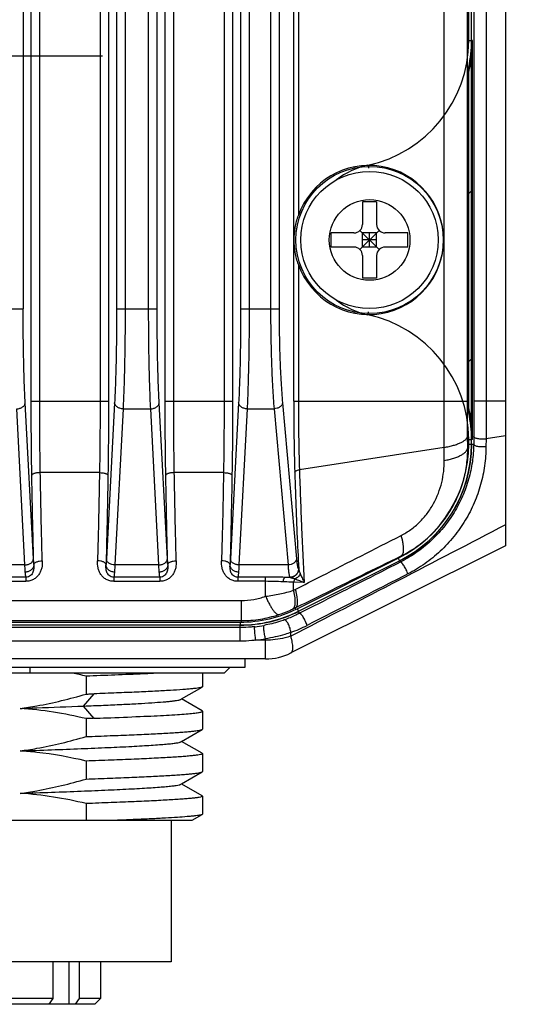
# Model space of a CAD drawing. Header units: millimetres. Extents: x 91 to 530, y 134 to 288.
# Tile 21 of 31: x 491 to 509, y 166 to 201. Entities that reach past the tile are written whole.
import ezdxf

# ---------------------------------------------------------------- set-up
doc = ezdxf.new("R2010")
doc.units = ezdxf.units.MM
doc.header["$LTSCALE"] = 32.67
doc.header["$PDMODE"] = 3
doc.header["$PDSIZE"] = 8
doc.linetypes.add('CENTER', pattern=[0.6, 0.375, -0.075, 0.075, -0.075])
doc.layers.get('0').update_dxf_attribs({"linetype": 'CONTINUOUS'})
doc.layers.get('Defpoints').update_dxf_attribs({"linetype": 'CONTINUOUS'})
for name, color, linetype in [('00_COMPONENTS', 7, 'CONTINUOUS'), ('03_ALL_AXES', 7, 'CONTINUOUS'), ('51__DRAFT_DIMS', 7, 'CONTINUOUS')]:
    doc.layers.add(name, color=color, linetype=linetype)
doc.styles.get("Standard").update_dxf_attribs({"font": 'Roboto-Regular.ttf'})
doc.dimstyles.new('DIMSTYLE_4', dxfattribs={"dimtxt": 3, "dimasz": 3, "dimexe": 2.5, "dimexo": 0.5, "dimtad": 1, "dimdsep": 46, "dimtxsty": 'STANDARD', "dimblk": '_FILLED', "dimblk1": '_FILLED', "dimblk2": '_FILLED', "dimcen": 0.09, "dimclrt": 3, "dimazin": 2, "dimtp": 0.1, "dimtm": 0.1, "dimtfac": 1, "dimtofl": 0, "dimtmove": 0, "dimatfit": 1, "dimldrblk": '_FILLED', "dimfxl": 1, "dimtolj": 1, "dimarcsym": 0})

# ---------------------------------------------------------------- blocks, each defined once
blk = doc.blocks.new('_FILLED')
at = {"color": 0, "linetype": 'ByBlock'}
blk.add_solid([(0, 0), (-1, 0.167), (-1, -0.167)], dxfattribs=at)
blk = doc.blocks.new('*D14')
at = {"layer": '51__DRAFT_DIMS', "color": 0, "lineweight": -2}
for p in [(486.439, 200.236), (529.525, 216.665)]:
    blk.add_line(p, (512.894, 216.665), dxfattribs=at)
at = {"layer": 'Defpoints', "color": 0}
for p in [(487.289, 200.763), (483.891, 198.653)]:
    blk.add_point(p, dxfattribs=at)
at = {"layer": '51__DRAFT_DIMS', "color": 0, "linetype": 'ByBlock', "lineweight": -2, "xscale": 3, "yscale": 3, "zscale": 3, "rotation": 211.8413369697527}
blk.add_blockref('_FILLED', (483.891, 198.653), dxfattribs=at)
at = {"layer": '51__DRAFT_DIMS', "color": 3, "insert": (514.282, 221.29), "char_height": 3, "attachment_point": 1, "line_spacing_factor": 0.9}
blk.add_mtext('\\A1;{4-M4{\\fgdt;x}6}', dxfattribs=at)

msp = doc.modelspace()

# ---------------------------------------------------------------- linework, layer by layer
at = {"layer": '00_COMPONENTS', "color": 7}
for p, q in [((508.065, 263.008), (508.065, 182.408)), ((506.865, 200.25), (506.865, 241.966)), ((506.865, 186.166), (506.865, 200.25)), ((506.904, 186.166), (506.904, 200.25)), ((506.765, 187.108), (506.765, 199.309)), ((503.515, 194.558), (503.015, 194.558)), ((503.015, 194.558), (503.015, 193.758)), ((503.515, 194.558), (503.515, 193.758)), ((502.715, 193.458), (501.915, 193.458)), ((501.915, 192.958), (501.915, 193.458)), ((502.927, 193.546), (503.603, 192.87)), ((502.927, 192.87), (503.603, 193.546)), ((503.515, 193.458), (503.015, 193.458)), ((503.015, 192.958), (503.015, 193.458)), ((503.265, 192.958), (503.265, 193.458)), ((503.515, 192.958), (503.515, 193.458)), ((504.615, 193.458), (503.815, 193.458)), ((504.615, 192.958), (504.615, 193.458)), ((503.515, 193.208), (503.015, 193.208)), ((502.715, 192.958), (501.915, 192.958)), ((503.515, 192.958), (503.015, 192.958)), ((504.615, 192.958), (503.815, 192.958)), ((503.015, 192.658), (503.015, 191.858)), ((503.515, 192.658), (503.515, 191.858)), ((503.515, 191.858), (503.015, 191.858)), ((506.865, 185.993), (506.865, 186.166)), ((508.065, 182.408), (500.487, 178.619)), ((500.753, 180.094), (504.322, 181.879)), ((448.834, 179.608), (498.696, 179.608)), ((499.593, 178.408), (447.937, 178.408)), ((498.857, 178.108), (448.673, 178.108)), ((491.265, 178.108), (491.265, 177.908)), ((498.131, 177.908), (498.334, 178.108)), ((498.865, 178.408), (498.857, 178.108)), ((498.131, 177.908), (482.293, 177.908)), ((493.257, 177.801), (493.257, 177.167)), ((497.365, 177.908), (497.365, 177.429)), ((496.626, 176.995), (497.353, 177.416)), ((496.601, 176.981), (496.626, 176.995)), ((497.353, 176.575), (496.626, 176.995)), ((497.365, 176.562), (497.365, 175.928)), ((493.257, 176.3), (493.257, 175.667)), ((496.627, 175.495), (497.353, 175.915)), ((496.602, 175.48), (496.627, 175.495)), ((497.353, 175.075), (496.627, 175.495)), ((497.365, 175.062), (497.365, 174.428)), ((493.257, 174.801), (493.257, 174.167)), ((496.626, 173.994), (497.354, 174.415)), ((496.602, 173.98), (496.626, 173.994)), ((496.636, 173.989), (496.626, 173.994)), ((497.353, 173.574), (496.636, 173.989)), ((497.365, 173.561), (497.365, 172.928)), ((493.257, 173.3), (493.257, 172.708)), ((496.996, 172.708), (497.353, 172.915)), ((482.165, 172.708), (496.996, 172.708)), ((496.265, 172.708), (496.265, 167.708)), ((496.265, 167.708), (483.265, 167.708)), ((492.096, 166.408), (492.096, 167.708)), ((493.015, 167.708), (493.015, 166.408)), ((493.765, 167.708), (493.765, 166.408)), ((492.096, 166.408), (485.765, 166.408)), ((491.953, 166.208), (492.096, 166.408)), ((493.015, 166.408), (492.872, 166.208)), ((493.765, 166.408), (493.015, 166.408)), ((493.565, 166.208), (493.765, 166.408)), ((493.565, 166.208), (485.965, 166.208))]:
    msp.add_line(p, q, dxfattribs=at)
at = {"layer": '00_COMPONENTS', "color": 4}
for p, q in [((491.319, 187.518), (491.319, 257.899)), ((491.619, 187.518), (491.619, 257.899)), ((493.751, 257.899), (493.751, 187.518)), ((494.05, 257.899), (494.05, 187.518)), ((496.049, 187.518), (496.049, 257.899)), ((496.349, 187.518), (496.349, 257.899)), ((498.13, 257.899), (498.13, 187.518)), ((498.43, 257.899), (498.43, 187.518)), ((500.587, 187.518), (500.587, 257.899)), ((505.894, 187.518), (505.894, 257.899)), ((506.723, 187.518), (506.723, 257.899)), ((506.948, 257.899), (506.948, 187.518)), ((507.382, 257.899), (507.382, 187.518)), ((491.035, 254.637), (491.035, 190.779)), ((494.335, 254.637), (494.335, 190.779)), ((494.634, 254.637), (494.634, 190.779)), ((495.465, 190.779), (495.465, 254.637)), ((495.765, 190.779), (495.765, 254.637)), ((498.714, 254.637), (498.714, 190.779)), ((499.014, 254.637), (499.014, 190.779)), ((499.771, 254.637), (499.771, 190.779)), ((500.069, 254.637), (500.069, 190.779)), ((500.752, 248.143), (500.752, 194.073)), ((506.765, 200.25), (506.765, 241.966)), ((506.765, 200.25), (506.865, 200.25)), ((506.904, 200.25), (506.872, 200.25)), ((503.202, 195.849), (503.223, 195.751)), ((506.765, 194.85), (506.865, 194.95)), ((500.752, 192.343), (500.752, 187.518)), ((489.605, 190.779), (491.035, 190.779)), ((494.335, 190.779), (495.765, 190.779)), ((498.714, 190.779), (500.069, 190.779)), ((503.202, 190.568), (503.223, 190.665)), ((506.765, 188.911), (506.865, 189.011)), ((491.319, 187.518), (494.05, 187.518)), ((496.049, 187.518), (498.43, 187.518)), ((500.587, 187.518), (506.723, 187.518)), ((508.065, 187.518), (506.948, 187.518)), ((491.096, 181.728), (490.807, 187.244)), ((491.396, 181.94), (491.107, 187.456)), ((494.263, 187.456), (493.974, 181.94)), ((494.562, 187.244), (494.273, 181.728)), ((494.562, 187.244), (495.537, 187.244)), ((495.826, 181.728), (495.537, 187.244)), ((496.126, 181.94), (495.837, 187.456)), ((498.642, 187.456), (498.353, 181.94)), ((498.942, 187.244), (498.653, 181.728)), ((498.942, 187.244), (499.893, 187.244)), ((499.893, 187.244), (500.386, 181.728)), ((500.192, 187.456), (500.685, 181.94)), ((506.732, 185.869), (506.728, 186.295)), ((506.765, 186.166), (506.865, 186.166)), ((506.765, 185.993), (506.765, 186.166)), ((506.904, 186.166), (506.872, 186.166)), ((506.943, 186.261), (506.941, 185.993)), ((507.377, 186.178), (507.375, 185.906)), ((508.065, 186.284), (507.377, 186.178)), ((505.899, 185.881), (500.789, 185.093)), ((505.903, 185.421), (505.899, 185.881)), ((506.765, 185.869), (506.732, 185.869)), ((506.765, 185.993), (506.865, 185.993)), ((506.872, 185.993), (506.941, 185.993)), ((493.729, 184.989), (491.641, 184.989)), ((498.108, 184.989), (496.371, 184.989)), ((500.708, 180.183), (504.277, 181.968)), ((504.277, 181.968), (504.322, 181.879)), ((504.388, 182.023), (504.376, 182.047)), ((491.096, 181.728), (489.543, 181.728)), ((495.826, 181.728), (494.273, 181.728)), ((500.386, 181.728), (498.653, 181.728)), ((500.755, 181.591), (500.761, 181.587)), ((500.761, 181.587), (500.762, 181.586)), ((504.348, 181.826), (504.325, 181.872)), ((491.133, 181.3), (489.506, 181.3)), ((491.133, 181.3), (491.133, 181.15)), ((495.863, 181.3), (494.236, 181.3)), ((494.236, 181.3), (494.236, 181.15)), ((495.863, 181.3), (495.863, 181.15)), ((499.593, 181.3), (498.616, 181.3)), ((498.616, 181.3), (498.616, 181.15)), ((499.593, 180.622), (499.593, 181.3)), ((500.456, 181.291), (500.287, 181.291)), ((500.456, 181.291), (500.462, 181.287)), ((489.506, 181.15), (491.133, 181.15)), ((494.236, 181.15), (495.863, 181.15)), ((499.593, 181.15), (498.616, 181.15)), ((500.576, 180.833), (500.576, 181.115)), ((500.959, 181.105), (500.576, 181.115)), ((448.787, 180.474), (498.743, 180.474)), ((498.743, 179.708), (498.743, 180.474)), ((500.666, 180.162), (500.641, 180.212)), ((500.708, 180.183), (500.753, 180.094)), ((500.79, 180.02), (500.756, 180.087)), ((448.787, 179.763), (498.743, 179.763)), ((448.834, 179.708), (498.696, 179.708)), ((498.696, 179.52), (448.834, 179.52)), ((498.696, 179.708), (498.696, 179.608)), ((498.696, 179.034), (498.696, 179.601)), ((500.487, 179.213), (500.487, 179.346)), ((498.696, 179.034), (448.834, 179.034)), ((499.593, 179.071), (499.248, 179.071)), ((499.593, 178.408), (499.593, 179.121)), ((493.167, 176.744), (493.54, 177.177)), ((493.54, 176.31), (493.167, 176.744)), ((492.664, 166.208), (492.664, 167.708))]:
    msp.add_line(p, q, dxfattribs=at)
at = {"layer": '00_COMPONENTS', "color": 7}
for radius in [2.6, 2.425]:
    msp.add_circle((503.265, 193.208), radius, dxfattribs=at)
at = {"layer": '00_COMPONENTS', "color": 4}
msp.add_circle((503.265, 193.208), 1.425, dxfattribs=at)
for centre, radius, start, end in [((502.265, 200.25), 4.5, 282.0247, 360), ((502.265, 200.25), 4.608, 347.6072, 360), ((503.765, 193.208), 2.7, 102.0247, 128.1354), ((503.765, 193.208), 2.7, 231.8647, 257.9753), ((502.265, 186.166), 4.5, 0, 77.9753), ((502.265, 186.166), 4.608, 0, 12.3928), ((502.265, 185.993), 4.5, 296.5651, 360), ((502.265, 185.993), 4.608, 296.5651, 360), ((499.676, 147.244), 34.052, 88.678, 88.9719), ((500.448, 181.171), 0.117, 81.5955, 83.298), ((499.484, 183.143), 2.555, 295.3152, 296.9292), ((498.696, 184.208), 4.5, 270, 296.5651), ((498.784, 183.966), 4.188, 294.8, 296.3136), ((498.696, 184.208), 4.608, 270, 296.5651), ((498.696, 184.304), 4.784, 276.2314, 280.1485), ((498.765, 184.088), 5.045, 289.9542, 297.031), ((498.695, 184.055), 5.015, 276.331, 280.308)]:
    msp.add_arc(centre, radius, start, end, dxfattribs=at)
at = {"layer": '00_COMPONENTS', "color": 7}
for centre, radius, start, end in [((502.265, 200.25), 4.639, 345.9337, 360), ((502.265, 200.25), 4.6, 348.2471, 360), ((502.715, 193.758), 0.3, 270, 360), ((503.815, 193.758), 0.3, 180, 270), ((502.715, 192.658), 0.3, 0, 90), ((503.815, 192.658), 0.3, 90, 180), ((502.265, 186.166), 4.639, 0, 14.0663), ((502.265, 186.166), 4.6, 0, 11.7529), ((502.265, 185.993), 4.6, 296.5651, 360), ((498.696, 184.208), 4.6, 270, 296.5651), ((499.593, 180.408), 2, 270, 296.5651), ((489.434, 161.703), 16.546, 76.6383, 78.3565)]:
    msp.add_arc(centre, radius, start, end, dxfattribs=at)
msp.add_ellipse((503.242, 193.208), major_axis=(2.636, 0), ratio=0.999962, start_param=3.475948, end_param=9.090423, dxfattribs=at)
for points, knots in [([(500.605, 193.208), (500.605, 193.356), (500.63, 193.65), (500.704, 193.935), (500.752, 194.073)], [0, 0, 0, 0, 0.501763, 1, 1, 1, 1]), ([(500.752, 192.343), (500.704, 192.482), (500.63, 192.767), (500.605, 193.061), (500.605, 193.208)], [0, 0, 0, 0, 0.49824, 1, 1, 1, 1]), ([(495.846, 177.908), (495.663, 177.899), (494.8, 177.857), (493.937, 177.825), (493.257, 177.801)], [0, 0, 0, 0, 0.212612, 1, 1, 1, 1]), ([(497.353, 177.416), (497.341, 177.409), (497.303, 177.397), (497.233, 177.383), (497.134, 177.368), (497.007, 177.354), (496.851, 177.34), (496.59, 177.319), (496.198, 177.295), (495.655, 177.265), (495.021, 177.234), (494.306, 177.206), (493.803, 177.187), (493.54, 177.178)], [0, 0, 0, 0, 0.011388, 0.03013, 0.056311, 0.089883, 0.130748, 0.178768, 0.295539, 0.43843, 0.60524, 0.793394, 1, 1, 1, 1]), ([(497.365, 177.429), (497.365, 177.428), (497.363, 177.422), (497.357, 177.418), (497.353, 177.416)], [0, 0, 0, 0, 0.18671, 1, 1, 1, 1]), ([(490.928, 176.66), (491.125, 176.687), (491.911, 176.809), (492.685, 176.999), (493.257, 177.167)], [0, 0, 0, 0, 0.250079, 1, 1, 1, 1]), ([(493.257, 177.167), (493.305, 177.169), (493.399, 177.172), (493.493, 177.176), (493.54, 177.178)], [0, 0, 0, 0, 0.502868, 1, 1, 1, 1]), ([(490.931, 176.661), (491.125, 176.667), (491.871, 176.694), (492.616, 176.722), (493.167, 176.744)], [0, 0, 0, 0, 0.26086, 1, 1, 1, 1]), ([(493.167, 176.745), (493.402, 176.754), (493.853, 176.772), (494.494, 176.8), (495.063, 176.83), (495.552, 176.86), (495.905, 176.885), (496.141, 176.905), (496.282, 176.919), (496.398, 176.934), (496.488, 176.948), (496.553, 176.962), (496.588, 176.973), (496.6, 176.98)], [0, 0, 0, 0, 0.205436, 0.392597, 0.558745, 0.701551, 0.818693, 0.866944, 0.908078, 0.941977, 0.968578, 0.98788, 1, 1, 1, 1]), ([(493.257, 176.3), (492.875, 176.391), (492.103, 176.547), (491.321, 176.636), (490.928, 176.66)], [0, 0, 0, 0, 0.500022, 1, 1, 1, 1]), ([(493.54, 176.311), (493.686, 176.316), (494.228, 176.337), (494.77, 176.358), (495.167, 176.376)], [0, 0, 0, 0, 0.268926, 1, 1, 1, 1]), ([(495.167, 176.376), (495.332, 176.383), (495.643, 176.397), (496.08, 176.42), (496.458, 176.443), (496.772, 176.466), (496.992, 176.486), (497.134, 176.503), (497.215, 176.514), (497.278, 176.525), (497.319, 176.535), (497.343, 176.544), (497.356, 176.55), (497.365, 176.557), (497.365, 176.562)], [0, 0, 0, 0, 0.22375, 0.422224, 0.59355, 0.736118, 0.848624, 0.893285, 0.930094, 0.958999, 0.980014, 0.987612, 0.993344, 1, 1, 1, 1]), ([(497.365, 176.562), (497.365, 176.563), (497.363, 176.569), (497.358, 176.573), (497.353, 176.575)], [0, 0, 0, 0, 0.187759, 1, 1, 1, 1]), ([(493.54, 176.311), (493.493, 176.309), (493.399, 176.305), (493.305, 176.302), (493.257, 176.3)], [0, 0, 0, 0, 0.497131, 1, 1, 1, 1]), ([(490.928, 175.16), (491.125, 175.186), (491.911, 175.309), (492.685, 175.499), (493.257, 175.667)], [0, 0, 0, 0, 0.250079, 1, 1, 1, 1]), ([(493.257, 175.667), (493.539, 175.677), (494.078, 175.697), (494.845, 175.727), (495.527, 175.758), (496.036, 175.784), (496.392, 175.806), (496.618, 175.821), (496.815, 175.836), (496.983, 175.852), (497.12, 175.867), (497.226, 175.882), (497.295, 175.895), (497.334, 175.906), (497.348, 175.912), (497.353, 175.915)], [0, 0, 0, 0, 0.20576, 0.393771, 0.560843, 0.704198, 0.766214, 0.821432, 0.869633, 0.910612, 0.944218, 0.970328, 0.988886, 0.995356, 1, 1, 1, 1]), ([(497.353, 175.915), (497.355, 175.916), (497.36, 175.919), (497.365, 175.924), (497.365, 175.928)], [0, 0, 0, 0, 0.336715, 1, 1, 1, 1]), ([(490.931, 175.16), (491.3, 175.173), (492.018, 175.199), (493.053, 175.239), (493.996, 175.278), (494.712, 175.311), (495.22, 175.339), (495.545, 175.359), (495.83, 175.379), (496.072, 175.399), (496.269, 175.418), (496.422, 175.437), (496.52, 175.454), (496.575, 175.468), (496.594, 175.476), (496.602, 175.48)], [0, 0, 0, 0, 0.195098, 0.379081, 0.546652, 0.693228, 0.75739, 0.814869, 0.865209, 0.908001, 0.943002, 0.970059, 0.989043, 0.995507, 1, 1, 1, 1]), ([(493.257, 174.801), (492.684, 174.937), (491.907, 175.078), (491.124, 175.148), (490.928, 175.16)], [0, 0, 0, 0, 0.749902, 1, 1, 1, 1]), ([(497.365, 175.062), (497.365, 175.059), (497.359, 175.051), (497.335, 175.039), (497.283, 175.026), (497.194, 175.01), (497.071, 174.995), (496.914, 174.979), (496.724, 174.963), (496.501, 174.946), (496.247, 174.93), (495.963, 174.914), (495.527, 174.891), (494.917, 174.864), (494.117, 174.832), (493.553, 174.811), (493.257, 174.801)], [0, 0, 0, 0, 0.002251, 0.006032, 0.019506, 0.041264, 0.071343, 0.109642, 0.156011, 0.21024, 0.272085, 0.341263, 0.417455, 0.589427, 0.784826, 1, 1, 1, 1]), ([(497.353, 175.075), (497.355, 175.074), (497.36, 175.071), (497.365, 175.066), (497.365, 175.062)], [0, 0, 0, 0, 0.337355, 1, 1, 1, 1]), ([(493.257, 174.167), (493.539, 174.177), (494.078, 174.197), (494.845, 174.227), (495.527, 174.258), (496.037, 174.284), (496.393, 174.306), (496.619, 174.321), (496.816, 174.336), (496.983, 174.352), (497.12, 174.367), (497.226, 174.382), (497.295, 174.395), (497.334, 174.406), (497.348, 174.412), (497.354, 174.415)], [0, 0, 0, 0, 0.205819, 0.393876, 0.560978, 0.704347, 0.766363, 0.821577, 0.869767, 0.910732, 0.944316, 0.970399, 0.988924, 0.995375, 1, 1, 1, 1]), ([(497.354, 174.415), (497.355, 174.416), (497.36, 174.419), (497.365, 174.424), (497.365, 174.428)], [0, 0, 0, 0, 0.336215, 1, 1, 1, 1]), ([(490.93, 173.661), (491.127, 173.687), (491.912, 173.81), (492.686, 173.999), (493.257, 174.167)], [0, 0, 0, 0, 0.25008, 1, 1, 1, 1]), ([(490.931, 173.661), (491.3, 173.674), (492.018, 173.699), (493.054, 173.738), (493.997, 173.778), (494.713, 173.812), (495.221, 173.839), (495.545, 173.859), (495.83, 173.879), (496.072, 173.898), (496.27, 173.918), (496.423, 173.937), (496.521, 173.954), (496.575, 173.969), (496.594, 173.976), (496.602, 173.98)], [0, 0, 0, 0, 0.195155, 0.379086, 0.546793, 0.693464, 0.757562, 0.814933, 0.865206, 0.908063, 0.943199, 0.970306, 0.989203, 0.995591, 1, 1, 1, 1]), ([(493.257, 173.3), (492.875, 173.391), (492.104, 173.547), (491.322, 173.636), (490.93, 173.661)], [0, 0, 0, 0, 0.500024, 1, 1, 1, 1]), ([(497.365, 173.561), (497.365, 173.558), (497.359, 173.55), (497.335, 173.539), (497.283, 173.525), (497.194, 173.509), (497.071, 173.494), (496.914, 173.478), (496.724, 173.462), (496.501, 173.446), (496.247, 173.429), (495.963, 173.413), (495.527, 173.391), (494.917, 173.363), (494.117, 173.331), (493.553, 173.31), (493.257, 173.3)], [0, 0, 0, 0, 0.002251, 0.006032, 0.019505, 0.041263, 0.071342, 0.109642, 0.156011, 0.210241, 0.272086, 0.341263, 0.417455, 0.589427, 0.784827, 1, 1, 1, 1]), ([(497.353, 173.574), (497.355, 173.573), (497.36, 173.57), (497.365, 173.565), (497.365, 173.561)], [0, 0, 0, 0, 0.336725, 1, 1, 1, 1]), ([(497.353, 172.915), (497.343, 172.909), (497.313, 172.899), (497.257, 172.887), (497.18, 172.875), (497.08, 172.862), (496.96, 172.849), (496.757, 172.831), (496.454, 172.809), (496.032, 172.784), (495.536, 172.758), (494.973, 172.733), (494.576, 172.717), (494.367, 172.708)], [0, 0, 0, 0, 0.011979, 0.031028, 0.057266, 0.09068, 0.131198, 0.178717, 0.294213, 0.435869, 0.602051, 0.790825, 1, 1, 1, 1]), ([(497.365, 172.928), (497.365, 172.927), (497.363, 172.921), (497.358, 172.917), (497.353, 172.915)], [0, 0, 0, 0, 0.188223, 1, 1, 1, 1])]:
    msp.add_open_spline(points, degree=3, knots=knots, dxfattribs=at)
at = {"layer": '00_COMPONENTS', "color": 4}
for points, knots in [([(491.107, 187.456), (491.094, 187.693), (491.073, 188.201), (491.051, 189.003), (491.038, 189.874), (491.035, 190.474), (491.035, 190.779)], [0, 0, 0, 0, 0.214362, 0.458852, 0.724124, 1, 1, 1, 1]), ([(494.335, 190.779), (494.335, 190.474), (494.332, 189.874), (494.318, 189.003), (494.296, 188.201), (494.275, 187.693), (494.263, 187.456)], [0, 0, 0, 0, 0.275875, 0.541146, 0.785637, 1, 1, 1, 1]), ([(494.634, 190.779), (494.634, 190.454), (494.631, 189.816), (494.618, 188.89), (494.596, 188.037), (494.575, 187.496), (494.562, 187.244)], [0, 0, 0, 0, 0.275878, 0.541152, 0.785644, 1, 1, 1, 1]), ([(495.537, 187.244), (495.525, 187.496), (495.504, 188.037), (495.482, 188.89), (495.468, 189.816), (495.465, 190.454), (495.465, 190.779)], [0, 0, 0, 0, 0.214355, 0.458847, 0.724121, 1, 1, 1, 1]), ([(495.837, 187.456), (495.824, 187.693), (495.803, 188.201), (495.781, 189.003), (495.768, 189.874), (495.765, 190.474), (495.765, 190.779)], [0, 0, 0, 0, 0.214362, 0.458852, 0.724124, 1, 1, 1, 1]), ([(498.714, 190.779), (498.714, 190.474), (498.711, 189.874), (498.698, 189.003), (498.676, 188.201), (498.655, 187.693), (498.642, 187.456)], [0, 0, 0, 0, 0.275875, 0.541146, 0.785637, 1, 1, 1, 1]), ([(499.014, 190.779), (499.014, 190.454), (499.011, 189.816), (498.997, 188.89), (498.975, 188.037), (498.954, 187.496), (498.942, 187.244)], [0, 0, 0, 0, 0.275878, 0.541152, 0.785644, 1, 1, 1, 1]), ([(499.771, 190.779), (499.771, 190.454), (499.776, 189.816), (499.799, 188.89), (499.836, 188.036), (499.872, 187.496), (499.893, 187.244)], [0, 0, 0, 0, 0.275836, 0.54107, 0.785549, 1, 1, 1, 1]), ([(500.069, 190.779), (500.069, 190.474), (500.075, 189.874), (500.098, 189.003), (500.135, 188.201), (500.171, 187.693), (500.192, 187.456)], [0, 0, 0, 0, 0.275828, 0.541053, 0.785529, 1, 1, 1, 1]), ([(491.341, 184.897), (491.337, 185.11), (491.325, 185.984), (491.319, 186.858), (491.319, 187.518)], [0, 0, 0, 0, 0.244581, 1, 1, 1, 1]), ([(491.641, 184.989), (491.637, 185.195), (491.624, 186.038), (491.619, 186.881), (491.619, 187.518)], [0, 0, 0, 0, 0.244581, 1, 1, 1, 1]), ([(493.751, 187.518), (493.751, 187.304), (493.749, 186.461), (493.74, 185.618), (493.729, 184.989)], [0, 0, 0, 0, 0.253882, 1, 1, 1, 1]), ([(494.05, 187.518), (494.05, 187.296), (494.048, 186.422), (494.04, 185.548), (494.028, 184.897)], [0, 0, 0, 0, 0.253882, 1, 1, 1, 1]), ([(496.071, 184.897), (496.067, 185.11), (496.055, 185.984), (496.049, 186.858), (496.049, 187.518)], [0, 0, 0, 0, 0.244581, 1, 1, 1, 1]), ([(496.371, 184.989), (496.367, 185.195), (496.354, 186.038), (496.349, 186.881), (496.349, 187.518)], [0, 0, 0, 0, 0.244581, 1, 1, 1, 1]), ([(498.13, 187.518), (498.13, 187.304), (498.128, 186.461), (498.119, 185.618), (498.108, 184.989)], [0, 0, 0, 0, 0.253882, 1, 1, 1, 1]), ([(498.43, 187.518), (498.43, 187.296), (498.428, 186.422), (498.419, 185.548), (498.408, 184.897)], [0, 0, 0, 0, 0.253882, 1, 1, 1, 1]), ([(500.587, 187.518), (500.587, 187.094), (500.594, 186.258), (500.612, 185.423), (500.625, 185.011)], [0, 0, 0, 0, 0.506787, 1, 1, 1, 1]), ([(500.752, 187.518), (500.752, 187.108), (500.758, 186.3), (500.777, 185.492), (500.789, 185.093)], [0, 0, 0, 0, 0.506808, 1, 1, 1, 1]), ([(505.899, 185.881), (505.898, 186.015), (505.895, 186.56), (505.894, 187.106), (505.894, 187.518)], [0, 0, 0, 0, 0.244473, 1, 1, 1, 1]), ([(506.728, 186.295), (506.727, 186.395), (506.724, 186.802), (506.723, 187.21), (506.723, 187.518)], [0, 0, 0, 0, 0.244436, 1, 1, 1, 1]), ([(506.948, 187.518), (506.948, 187.411), (506.948, 186.992), (506.945, 186.573), (506.943, 186.261)], [0, 0, 0, 0, 0.253783, 1, 1, 1, 1]), ([(507.382, 187.518), (507.382, 187.404), (507.382, 186.958), (507.38, 186.511), (507.377, 186.178)], [0, 0, 0, 0, 0.253789, 1, 1, 1, 1]), ([(490.807, 187.244), (490.845, 187.245), (490.919, 187.257), (491.001, 187.295), (491.053, 187.339), (491.082, 187.375), (491.101, 187.414), (491.106, 187.442), (491.107, 187.456)], [0, 0, 0, 0, 0.284611, 0.551437, 0.674273, 0.789113, 0.896925, 1, 1, 1, 1]), ([(494.562, 187.244), (494.524, 187.245), (494.451, 187.257), (494.368, 187.295), (494.317, 187.339), (494.288, 187.375), (494.269, 187.414), (494.263, 187.442), (494.263, 187.456)], [0, 0, 0, 0, 0.284611, 0.551437, 0.674273, 0.789113, 0.896925, 1, 1, 1, 1]), ([(495.537, 187.244), (495.575, 187.245), (495.649, 187.257), (495.731, 187.295), (495.783, 187.339), (495.812, 187.375), (495.831, 187.414), (495.836, 187.442), (495.837, 187.456)], [0, 0, 0, 0, 0.284611, 0.551437, 0.674273, 0.789113, 0.896925, 1, 1, 1, 1]), ([(498.942, 187.244), (498.904, 187.245), (498.83, 187.257), (498.748, 187.295), (498.696, 187.339), (498.667, 187.375), (498.648, 187.414), (498.643, 187.442), (498.642, 187.456)], [0, 0, 0, 0, 0.284611, 0.551437, 0.674273, 0.789113, 0.896925, 1, 1, 1, 1]), ([(500.192, 187.456), (500.191, 187.442), (500.185, 187.415), (500.165, 187.376), (500.136, 187.34), (500.085, 187.297), (500.003, 187.258), (499.931, 187.246), (499.893, 187.244)], [0, 0, 0, 0, 0.10302, 0.211355, 0.326906, 0.450319, 0.717198, 1, 1, 1, 1]), ([(505.899, 185.881), (505.958, 185.891), (506.07, 185.912), (506.229, 185.952), (506.369, 185.998), (506.49, 186.049), (506.588, 186.104), (506.652, 186.156), (506.69, 186.199), (506.71, 186.231), (506.723, 186.262), (506.727, 186.284), (506.728, 186.295)], [0, 0, 0, 0, 0.183312, 0.352631, 0.505572, 0.640304, 0.755779, 0.852152, 0.893825, 0.931778, 0.966814, 1, 1, 1, 1]), ([(507.377, 186.178), (507.353, 186.175), (507.305, 186.17), (507.231, 186.169), (507.159, 186.173), (507.091, 186.182), (507.033, 186.196), (506.992, 186.212), (506.967, 186.226), (506.954, 186.237), (506.946, 186.248), (506.943, 186.257), (506.943, 186.261)], [0, 0, 0, 0, 0.154191, 0.316245, 0.476963, 0.627255, 0.758917, 0.865548, 0.908409, 0.944345, 0.974216, 1, 1, 1, 1]), ([(506.941, 185.993), (506.939, 185.785), (506.907, 185.367), (506.776, 184.749), (506.56, 184.146), (506.26, 183.571), (505.881, 183.037), (505.428, 182.558), (504.916, 182.147), (504.541, 181.923), (504.348, 181.826)], [0, 0, 0, 0, 0.120924, 0.243093, 0.366782, 0.492156, 0.619081, 0.746917, 0.874429, 1, 1, 1, 1]), ([(504.376, 182.047), (504.552, 182.134), (504.894, 182.334), (505.361, 182.703), (505.773, 183.136), (506.12, 183.622), (506.394, 184.15), (506.591, 184.708), (506.708, 185.285), (506.733, 185.675), (506.732, 185.869)], [0, 0, 0, 0, 0.124727, 0.250369, 0.376415, 0.502388, 0.627916, 0.752755, 0.876791, 1, 1, 1, 1]), ([(507.375, 185.906), (507.373, 185.682), (507.339, 185.231), (507.201, 184.565), (506.973, 183.916), (506.656, 183.296), (506.253, 182.72), (505.772, 182.203), (505.225, 181.759), (504.823, 181.517), (504.617, 181.411)], [0, 0, 0, 0, 0.121382, 0.243837, 0.367617, 0.492883, 0.619547, 0.747073, 0.87438, 1, 1, 1, 1]), ([(505.903, 185.421), (505.962, 185.432), (506.074, 185.455), (506.233, 185.498), (506.374, 185.547), (506.494, 185.603), (506.592, 185.663), (506.666, 185.727), (506.715, 185.796), (506.73, 185.846), (506.732, 185.869)], [0, 0, 0, 0, 0.180387, 0.347358, 0.498666, 0.632625, 0.748348, 0.846158, 0.928302, 1, 1, 1, 1]), ([(507.375, 185.906), (507.351, 185.902), (507.303, 185.897), (507.229, 185.896), (507.156, 185.9), (507.088, 185.91), (507.03, 185.925), (506.989, 185.941), (506.965, 185.957), (506.952, 185.968), (506.943, 185.98), (506.941, 185.989), (506.941, 185.993)], [0, 0, 0, 0, 0.15348, 0.314705, 0.474626, 0.6243, 0.75568, 0.862549, 0.905805, 0.942364, 0.973116, 1, 1, 1, 1]), ([(504.376, 182.768), (504.495, 182.829), (504.727, 182.971), (505.039, 183.235), (505.309, 183.545), (505.603, 184.001), (505.845, 184.629), (505.905, 185.16), (505.903, 185.421)], [0, 0, 0, 0, 0.125005, 0.252082, 0.379825, 0.507047, 0.756767, 1, 1, 1, 1]), ([(500.625, 185.011), (500.627, 185.02), (500.638, 185.034), (500.656, 185.048), (500.684, 185.064), (500.729, 185.08), (500.768, 185.089), (500.789, 185.093)], [0, 0, 0, 0, 0.153943, 0.254203, 0.371793, 0.657143, 1, 1, 1, 1]), ([(500.789, 185.093), (500.81, 184.411), (500.858, 183.081), (500.923, 181.752), (500.959, 181.105)], [0, 0, 0, 0, 0.513255, 1, 1, 1, 1]), ([(491.641, 184.989), (491.603, 184.988), (491.549, 184.985), (491.48, 184.973), (491.436, 184.962), (491.398, 184.948), (491.365, 184.931), (491.343, 184.911), (491.341, 184.897)], [0, 0, 0, 0, 0.343153, 0.501123, 0.643299, 0.765705, 0.865748, 1, 1, 1, 1]), ([(491.41, 181.739), (491.403, 181.995), (491.376, 183.047), (491.355, 184.1), (491.341, 184.897)], [0, 0, 0, 0, 0.243468, 1, 1, 1, 1]), ([(491.709, 181.876), (491.703, 182.129), (491.676, 183.166), (491.654, 184.204), (491.641, 184.989)], [0, 0, 0, 0, 0.243468, 1, 1, 1, 1]), ([(493.729, 184.989), (493.724, 184.723), (493.705, 183.685), (493.681, 182.648), (493.66, 181.876)], [0, 0, 0, 0, 0.256123, 1, 1, 1, 1]), ([(493.729, 184.989), (493.766, 184.988), (493.82, 184.985), (493.889, 184.973), (493.934, 184.962), (493.971, 184.948), (494.005, 184.931), (494.026, 184.911), (494.028, 184.897)], [0, 0, 0, 0, 0.343153, 0.501123, 0.643299, 0.765705, 0.865748, 1, 1, 1, 1]), ([(494.028, 184.897), (494.024, 184.627), (494.005, 183.574), (493.981, 182.521), (493.96, 181.739)], [0, 0, 0, 0, 0.256123, 1, 1, 1, 1]), ([(496.371, 184.989), (496.333, 184.988), (496.279, 184.985), (496.21, 184.973), (496.166, 184.962), (496.128, 184.948), (496.095, 184.931), (496.073, 184.911), (496.071, 184.897)], [0, 0, 0, 0, 0.343153, 0.501123, 0.643299, 0.765705, 0.865748, 1, 1, 1, 1]), ([(496.14, 181.739), (496.133, 181.995), (496.106, 183.047), (496.085, 184.1), (496.071, 184.897)], [0, 0, 0, 0, 0.243468, 1, 1, 1, 1]), ([(496.439, 181.876), (496.433, 182.129), (496.406, 183.166), (496.384, 184.204), (496.371, 184.989)], [0, 0, 0, 0, 0.243468, 1, 1, 1, 1]), ([(498.108, 184.989), (498.104, 184.723), (498.085, 183.685), (498.061, 182.648), (498.039, 181.876)], [0, 0, 0, 0, 0.256123, 1, 1, 1, 1]), ([(498.108, 184.989), (498.146, 184.988), (498.2, 184.985), (498.269, 184.973), (498.313, 184.962), (498.351, 184.948), (498.384, 184.931), (498.406, 184.911), (498.408, 184.897)], [0, 0, 0, 0, 0.343153, 0.501123, 0.643299, 0.765705, 0.865748, 1, 1, 1, 1]), ([(498.408, 184.897), (498.403, 184.627), (498.384, 183.574), (498.36, 182.521), (498.339, 181.739)], [0, 0, 0, 0, 0.256123, 1, 1, 1, 1]), ([(500.625, 185.011), (500.633, 184.716), (500.671, 183.575), (500.719, 182.433), (500.762, 181.586)], [0, 0, 0, 0, 0.257678, 1, 1, 1, 1]), ([(508.065, 183.151), (506.806, 182.491), (504.282, 181.175), (501.754, 179.867), (500.487, 179.213)], [0, 0, 0, 0, 0.49915, 1, 1, 1, 1]), ([(500.641, 180.865), (500.953, 181.024), (502.199, 181.657), (503.443, 182.291), (504.376, 182.768)], [0, 0, 0, 0, 0.250355, 1, 1, 1, 1]), ([(504.376, 182.768), (504.389, 182.722), (504.412, 182.635), (504.437, 182.509), (504.453, 182.394), (504.459, 182.293), (504.455, 182.207), (504.44, 182.137), (504.416, 182.082), (504.39, 182.056), (504.376, 182.047)], [0, 0, 0, 0, 0.188447, 0.360476, 0.514313, 0.648655, 0.762893, 0.857483, 0.934706, 1, 1, 1, 1]), ([(491.096, 181.728), (491.134, 181.729), (491.208, 181.741), (491.29, 181.78), (491.342, 181.823), (491.371, 181.859), (491.39, 181.899), (491.395, 181.927), (491.396, 181.94)], [0, 0, 0, 0, 0.284611, 0.551437, 0.674273, 0.789113, 0.896925, 1, 1, 1, 1]), ([(491.41, 181.739), (491.409, 181.753), (491.403, 181.82), (491.399, 181.888), (491.396, 181.94)], [0, 0, 0, 0, 0.214592, 1, 1, 1, 1]), ([(493.974, 181.94), (493.973, 181.921), (493.969, 181.854), (493.964, 181.787), (493.96, 181.739)], [0, 0, 0, 0, 0.284216, 1, 1, 1, 1]), ([(494.273, 181.728), (494.235, 181.729), (494.162, 181.741), (494.079, 181.78), (494.027, 181.823), (493.999, 181.859), (493.98, 181.899), (493.974, 181.927), (493.974, 181.94)], [0, 0, 0, 0, 0.284611, 0.551437, 0.674273, 0.789113, 0.896925, 1, 1, 1, 1]), ([(495.826, 181.728), (495.864, 181.729), (495.938, 181.741), (496.02, 181.78), (496.072, 181.823), (496.101, 181.859), (496.12, 181.899), (496.125, 181.927), (496.126, 181.94)], [0, 0, 0, 0, 0.284611, 0.551437, 0.674273, 0.789113, 0.896925, 1, 1, 1, 1]), ([(496.14, 181.739), (496.139, 181.753), (496.133, 181.82), (496.129, 181.888), (496.126, 181.94)], [0, 0, 0, 0, 0.214592, 1, 1, 1, 1]), ([(498.353, 181.94), (498.352, 181.921), (498.348, 181.854), (498.344, 181.787), (498.339, 181.739)], [0, 0, 0, 0, 0.284216, 1, 1, 1, 1]), ([(498.653, 181.728), (498.615, 181.729), (498.541, 181.741), (498.459, 181.78), (498.407, 181.823), (498.378, 181.859), (498.359, 181.899), (498.354, 181.927), (498.353, 181.94)], [0, 0, 0, 0, 0.284611, 0.551437, 0.674273, 0.789113, 0.896925, 1, 1, 1, 1]), ([(500.685, 181.94), (500.683, 181.927), (500.677, 181.899), (500.657, 181.861), (500.628, 181.825), (500.577, 181.782), (500.495, 181.743), (500.423, 181.73), (500.386, 181.728)], [0, 0, 0, 0, 0.10302, 0.211355, 0.326906, 0.450319, 0.717198, 1, 1, 1, 1]), ([(500.641, 180.212), (500.953, 180.365), (502.197, 180.977), (503.442, 181.589), (504.376, 182.047)], [0, 0, 0, 0, 0.250394, 1, 1, 1, 1]), ([(500.685, 181.94), (500.689, 181.894), (500.696, 181.827), (500.707, 181.745), (500.716, 181.696), (500.725, 181.656), (500.734, 181.625), (500.743, 181.604), (500.75, 181.593), (500.755, 181.591)], [0, 0, 0, 0, 0.39222, 0.554958, 0.69376, 0.807712, 0.896295, 0.959688, 1, 1, 1, 1]), ([(491.11, 181.476), (491.109, 181.494), (491.103, 181.578), (491.099, 181.662), (491.096, 181.728)], [0, 0, 0, 0, 0.2145, 1, 1, 1, 1]), ([(491.41, 181.739), (491.409, 181.722), (491.405, 181.687), (491.38, 181.621), (491.323, 181.549), (491.225, 181.491), (491.149, 181.477), (491.11, 181.476)], [0, 0, 0, 0, 0.116646, 0.235198, 0.479817, 0.736524, 1, 1, 1, 1]), ([(491.709, 181.876), (491.712, 181.793), (491.705, 181.666), (491.656, 181.505), (491.596, 181.392), (491.511, 181.291), (491.402, 181.212), (491.273, 181.161), (491.18, 181.15), (491.133, 181.15)], [0, 0, 0, 0, 0.239231, 0.359409, 0.481062, 0.605456, 0.733613, 0.865587, 1, 1, 1, 1]), ([(491.41, 181.739), (491.412, 181.694), (491.413, 181.627), (491.401, 181.538), (491.382, 181.472), (491.349, 181.409), (491.296, 181.351), (491.222, 181.309), (491.164, 181.299), (491.133, 181.3)], [0, 0, 0, 0, 0.227977, 0.340952, 0.455486, 0.574661, 0.703122, 0.845581, 1, 1, 1, 1]), ([(491.41, 181.739), (491.411, 181.748), (491.417, 181.767), (491.437, 181.792), (491.466, 181.815), (491.504, 181.835), (491.548, 181.852), (491.617, 181.869), (491.672, 181.875), (491.709, 181.876)], [0, 0, 0, 0, 0.07779, 0.166953, 0.271882, 0.393499, 0.530432, 0.679834, 1, 1, 1, 1]), ([(494.236, 181.15), (494.189, 181.15), (494.096, 181.161), (493.967, 181.212), (493.858, 181.291), (493.773, 181.392), (493.713, 181.505), (493.665, 181.666), (493.658, 181.793), (493.66, 181.876)], [0, 0, 0, 0, 0.134414, 0.266388, 0.394544, 0.518938, 0.640591, 0.760769, 1, 1, 1, 1]), ([(493.96, 181.739), (493.959, 181.748), (493.952, 181.767), (493.933, 181.792), (493.903, 181.815), (493.866, 181.835), (493.821, 181.852), (493.752, 181.869), (493.697, 181.875), (493.66, 181.876)], [0, 0, 0, 0, 0.077791, 0.166955, 0.271884, 0.393501, 0.530433, 0.679835, 1, 1, 1, 1]), ([(494.236, 181.3), (494.206, 181.299), (494.147, 181.309), (494.073, 181.351), (494.021, 181.409), (493.988, 181.472), (493.969, 181.538), (493.957, 181.627), (493.957, 181.694), (493.96, 181.739)], [0, 0, 0, 0, 0.15442, 0.29688, 0.425338, 0.544514, 0.659048, 0.772022, 1, 1, 1, 1]), ([(494.259, 181.476), (494.221, 181.477), (494.145, 181.491), (494.047, 181.549), (493.989, 181.621), (493.965, 181.687), (493.96, 181.722), (493.96, 181.739)], [0, 0, 0, 0, 0.263476, 0.520183, 0.764802, 0.883354, 1, 1, 1, 1]), ([(494.273, 181.728), (494.272, 181.704), (494.268, 181.62), (494.264, 181.536), (494.259, 181.476)], [0, 0, 0, 0, 0.284292, 1, 1, 1, 1]), ([(495.84, 181.476), (495.839, 181.494), (495.833, 181.578), (495.829, 181.662), (495.826, 181.728)], [0, 0, 0, 0, 0.2145, 1, 1, 1, 1]), ([(496.14, 181.739), (496.139, 181.722), (496.135, 181.687), (496.11, 181.621), (496.053, 181.549), (495.955, 181.491), (495.879, 181.477), (495.84, 181.476)], [0, 0, 0, 0, 0.116646, 0.235198, 0.479817, 0.736524, 1, 1, 1, 1]), ([(496.439, 181.876), (496.442, 181.793), (496.435, 181.666), (496.386, 181.505), (496.326, 181.392), (496.241, 181.291), (496.132, 181.212), (496.003, 181.161), (495.91, 181.15), (495.863, 181.15)], [0, 0, 0, 0, 0.239231, 0.359409, 0.481062, 0.605456, 0.733613, 0.865587, 1, 1, 1, 1]), ([(496.14, 181.739), (496.142, 181.694), (496.143, 181.627), (496.131, 181.538), (496.112, 181.472), (496.079, 181.409), (496.026, 181.351), (495.952, 181.309), (495.894, 181.299), (495.863, 181.3)], [0, 0, 0, 0, 0.227977, 0.340952, 0.455486, 0.574661, 0.703122, 0.845581, 1, 1, 1, 1]), ([(496.14, 181.739), (496.141, 181.748), (496.147, 181.767), (496.167, 181.792), (496.196, 181.815), (496.234, 181.835), (496.278, 181.852), (496.347, 181.869), (496.402, 181.875), (496.439, 181.876)], [0, 0, 0, 0, 0.07779, 0.166953, 0.271882, 0.393499, 0.530432, 0.679834, 1, 1, 1, 1]), ([(498.616, 181.15), (498.569, 181.15), (498.476, 181.161), (498.347, 181.212), (498.237, 181.291), (498.153, 181.392), (498.093, 181.505), (498.044, 181.666), (498.037, 181.793), (498.039, 181.876)], [0, 0, 0, 0, 0.134414, 0.266388, 0.394544, 0.518938, 0.640591, 0.760769, 1, 1, 1, 1]), ([(498.339, 181.739), (498.338, 181.748), (498.332, 181.767), (498.312, 181.792), (498.283, 181.815), (498.245, 181.835), (498.201, 181.852), (498.132, 181.869), (498.077, 181.875), (498.039, 181.876)], [0, 0, 0, 0, 0.077791, 0.166955, 0.271884, 0.393501, 0.530433, 0.679835, 1, 1, 1, 1]), ([(498.616, 181.3), (498.585, 181.299), (498.527, 181.309), (498.453, 181.351), (498.4, 181.409), (498.367, 181.472), (498.348, 181.538), (498.336, 181.627), (498.337, 181.694), (498.339, 181.739)], [0, 0, 0, 0, 0.15442, 0.29688, 0.425338, 0.544514, 0.659048, 0.772022, 1, 1, 1, 1]), ([(498.639, 181.476), (498.6, 181.477), (498.524, 181.491), (498.426, 181.549), (498.369, 181.621), (498.344, 181.687), (498.34, 181.722), (498.339, 181.739)], [0, 0, 0, 0, 0.263476, 0.520183, 0.764802, 0.883354, 1, 1, 1, 1]), ([(498.653, 181.728), (498.652, 181.704), (498.648, 181.62), (498.643, 181.536), (498.639, 181.476)], [0, 0, 0, 0, 0.284292, 1, 1, 1, 1]), ([(500.386, 181.728), (500.388, 181.697), (500.392, 181.639), (500.4, 181.556), (500.408, 181.484), (500.417, 181.422), (500.426, 181.372), (500.435, 181.334), (500.443, 181.31), (500.45, 181.297), (500.454, 181.292), (500.456, 181.291)], [0, 0, 0, 0, 0.208392, 0.395202, 0.558952, 0.698369, 0.812449, 0.900526, 0.96249, 0.984055, 1, 1, 1, 1]), ([(500.755, 181.591), (500.754, 181.552), (500.739, 181.473), (500.672, 181.374), (500.573, 181.307), (500.495, 181.291), (500.456, 181.291)], [0, 0, 0, 0, 0.250142, 0.500422, 0.750455, 1, 1, 1, 1]), ([(500.761, 181.587), (500.761, 181.548), (500.745, 181.47), (500.678, 181.37), (500.579, 181.304), (500.501, 181.288), (500.462, 181.287)], [0, 0, 0, 0, 0.250142, 0.500422, 0.750455, 1, 1, 1, 1]), ([(500.762, 181.586), (500.762, 181.548), (500.746, 181.47), (500.68, 181.371), (500.582, 181.304), (500.504, 181.288), (500.465, 181.287)], [0, 0, 0, 0, 0.249973, 0.50025, 0.750381, 1, 1, 1, 1]), ([(500.762, 181.586), (500.764, 181.575), (500.771, 181.55), (500.789, 181.495), (500.805, 181.452), (500.817, 181.422)], [0, 0, 0, 0, 0.204734, 0.448138, 1, 1, 1, 1]), ([(504.348, 181.826), (504.052, 181.675), (502.866, 181.073), (501.68, 180.471), (500.79, 180.02)], [0, 0, 0, 0, 0.249693, 1, 1, 1, 1]), ([(504.617, 181.411), (504.61, 181.434), (504.593, 181.482), (504.562, 181.555), (504.525, 181.627), (504.485, 181.695), (504.45, 181.745), (504.423, 181.778), (504.405, 181.797), (504.388, 181.812), (504.371, 181.824), (504.356, 181.828), (504.348, 181.826)], [0, 0, 0, 0, 0.141343, 0.299902, 0.464158, 0.62207, 0.762182, 0.822449, 0.874845, 0.918689, 0.953721, 1, 1, 1, 1]), ([(491.133, 181.3), (491.131, 181.307), (491.126, 181.328), (491.121, 181.366), (491.115, 181.416), (491.112, 181.455), (491.11, 181.476)], [0, 0, 0, 0, 0.139087, 0.353089, 0.640844, 1, 1, 1, 1]), ([(494.259, 181.476), (494.258, 181.455), (494.254, 181.416), (494.249, 181.366), (494.243, 181.328), (494.239, 181.307), (494.236, 181.3)], [0, 0, 0, 0, 0.359171, 0.646923, 0.860917, 1, 1, 1, 1]), ([(495.863, 181.3), (495.861, 181.307), (495.856, 181.328), (495.851, 181.366), (495.845, 181.416), (495.842, 181.455), (495.84, 181.476)], [0, 0, 0, 0, 0.139087, 0.353089, 0.640844, 1, 1, 1, 1]), ([(498.639, 181.476), (498.637, 181.455), (498.634, 181.416), (498.628, 181.366), (498.623, 181.328), (498.618, 181.307), (498.616, 181.3)], [0, 0, 0, 0, 0.359171, 0.646923, 0.860917, 1, 1, 1, 1]), ([(500.287, 181.291), (500.173, 181.293), (499.941, 181.297), (499.71, 181.3), (499.593, 181.3)], [0, 0, 0, 0, 0.495019, 1, 1, 1, 1]), ([(500.287, 181.291), (500.278, 181.29), (500.264, 181.28), (500.25, 181.263), (500.234, 181.236), (500.217, 181.193), (500.208, 181.155), (500.204, 181.134)], [0, 0, 0, 0, 0.15253, 0.251305, 0.367756, 0.653111, 1, 1, 1, 1]), ([(500.465, 181.287), (500.477, 181.285), (500.503, 181.279), (500.544, 181.267), (500.589, 181.252), (500.62, 181.242), (500.636, 181.236)], [0, 0, 0, 0, 0.205282, 0.450384, 0.718186, 1, 1, 1, 1]), ([(500.636, 181.236), (500.622, 181.22), (500.598, 181.181), (500.583, 181.139), (500.576, 181.115)], [0, 0, 0, 0, 0.462687, 1, 1, 1, 1]), ([(500.817, 181.422), (500.8, 181.381), (500.75, 181.306), (500.676, 181.254), (500.636, 181.236)], [0, 0, 0, 0, 0.500306, 1, 1, 1, 1]), ([(500.636, 181.236), (500.688, 181.217), (500.796, 181.175), (500.903, 181.129), (500.959, 181.105)], [0, 0, 0, 0, 0.478068, 1, 1, 1, 1]), ([(500.817, 181.422), (500.837, 181.371), (500.884, 181.264), (500.933, 181.159), (500.959, 181.105)], [0, 0, 0, 0, 0.478989, 1, 1, 1, 1]), ([(504.617, 181.411), (504.321, 181.26), (503.135, 180.654), (501.948, 180.048), (501.058, 179.594)], [0, 0, 0, 0, 0.249701, 1, 1, 1, 1]), ([(500.204, 181.134), (500.104, 181.138), (499.9, 181.146), (499.696, 181.15), (499.593, 181.15)], [0, 0, 0, 0, 0.492454, 1, 1, 1, 1]), ([(500.576, 181.115), (500.547, 181.117), (500.423, 181.125), (500.298, 181.131), (500.204, 181.134)], [0, 0, 0, 0, 0.240278, 1, 1, 1, 1]), ([(500.641, 180.865), (500.652, 180.824), (500.672, 180.744), (500.695, 180.629), (500.709, 180.525), (500.715, 180.434), (500.711, 180.356), (500.698, 180.293), (500.676, 180.244), (500.653, 180.22), (500.641, 180.212)], [0, 0, 0, 0, 0.190003, 0.362826, 0.516893, 0.65108, 0.764916, 0.858951, 0.935506, 1, 1, 1, 1]), ([(498.743, 180.474), (498.888, 180.474), (499.177, 180.5), (499.457, 180.574), (499.593, 180.622)], [0, 0, 0, 0, 0.502605, 1, 1, 1, 1]), ([(499.593, 180.622), (499.762, 180.641), (500.094, 180.696), (500.419, 180.782), (500.576, 180.833)], [0, 0, 0, 0, 0.507564, 1, 1, 1, 1]), ([(499.593, 180.622), (499.615, 180.573), (499.659, 180.479), (499.727, 180.347), (499.792, 180.233), (499.854, 180.138), (499.912, 180.064), (499.958, 180.016), (499.993, 179.991), (500.016, 179.979), (500.037, 179.972), (500.051, 179.972), (500.057, 179.974)], [0, 0, 0, 0, 0.198234, 0.379141, 0.540039, 0.678695, 0.793498, 0.883774, 0.920008, 0.950795, 0.976977, 1, 1, 1, 1]), ([(500.576, 180.833), (500.586, 180.791), (500.604, 180.709), (500.622, 180.591), (500.631, 180.485), (500.632, 180.392), (500.624, 180.312), (500.606, 180.247), (500.58, 180.196), (500.555, 180.172), (500.541, 180.164)], [0, 0, 0, 0, 0.187498, 0.35839, 0.511159, 0.644748, 0.758779, 0.853911, 0.932552, 1, 1, 1, 1]), ([(498.743, 179.763), (498.966, 179.763), (499.412, 179.798), (499.846, 179.904), (500.057, 179.974)], [0, 0, 0, 0, 0.500958, 1, 1, 1, 1]), ([(500.057, 179.974), (500.181, 180.014), (500.343, 180.076), (500.502, 180.146), (500.541, 180.164)], [0, 0, 0, 0, 0.751368, 1, 1, 1, 1]), ([(500.79, 180.02), (500.746, 179.997), (500.571, 179.912), (500.39, 179.837), (500.253, 179.787)], [0, 0, 0, 0, 0.252991, 1, 1, 1, 1]), ([(501.058, 179.594), (501.052, 179.617), (501.035, 179.665), (501.004, 179.738), (500.967, 179.812), (500.926, 179.882), (500.891, 179.934), (500.864, 179.968), (500.846, 179.988), (500.829, 180.004), (500.812, 180.016), (500.797, 180.022), (500.79, 180.02)], [0, 0, 0, 0, 0.138123, 0.295522, 0.460249, 0.619665, 0.761629, 0.822731, 0.875786, 0.920026, 0.955092, 1, 1, 1, 1]), ([(499.215, 179.549), (499.172, 179.544), (498.999, 179.527), (498.826, 179.52), (498.696, 179.52)], [0, 0, 0, 0, 0.249634, 1, 1, 1, 1]), ([(499.248, 179.071), (499.244, 179.095), (499.237, 179.144), (499.227, 179.221), (499.218, 179.3), (499.213, 179.365), (499.21, 179.413), (499.208, 179.445), (499.208, 179.474), (499.208, 179.498), (499.208, 179.518), (499.21, 179.533), (499.211, 179.542), (499.213, 179.547), (499.214, 179.548), (499.215, 179.549)], [0, 0, 0, 0, 0.148836, 0.313974, 0.483302, 0.644388, 0.718104, 0.785432, 0.845142, 0.896159, 0.937583, 0.968741, 0.989291, 0.995717, 1, 1, 1, 1]), ([(499.593, 179.121), (499.586, 179.144), (499.574, 179.193), (499.558, 179.269), (499.545, 179.347), (499.535, 179.422), (499.528, 179.487), (499.527, 179.539), (499.528, 179.573), (499.533, 179.589), (499.537, 179.594), (499.539, 179.595)], [0, 0, 0, 0, 0.148754, 0.313064, 0.48113, 0.640861, 0.780813, 0.891119, 0.964536, 0.986517, 1, 1, 1, 1]), ([(500.253, 179.787), (500.197, 179.767), (499.963, 179.687), (499.722, 179.628), (499.539, 179.595)], [0, 0, 0, 0, 0.243796, 1, 1, 1, 1]), ([(500.487, 179.346), (500.485, 179.37), (500.477, 179.42), (500.457, 179.497), (500.429, 179.574), (500.395, 179.646), (500.364, 179.7), (500.337, 179.735), (500.319, 179.756), (500.301, 179.772), (500.284, 179.783), (500.268, 179.788), (500.258, 179.788), (500.253, 179.787)], [0, 0, 0, 0, 0.137874, 0.292237, 0.452397, 0.607052, 0.745477, 0.80577, 0.85894, 0.904496, 0.94243, 0.973546, 1, 1, 1, 1]), ([(500.487, 179.346), (500.416, 179.321), (500.124, 179.225), (499.822, 179.157), (499.593, 179.121)], [0, 0, 0, 0, 0.24417, 1, 1, 1, 1]), ([(500.487, 179.213), (500.417, 179.19), (500.126, 179.106), (499.821, 179.071), (499.593, 179.071)], [0, 0, 0, 0, 0.244001, 1, 1, 1, 1]), ([(500.487, 178.619), (500.493, 178.622), (500.503, 178.629), (500.523, 178.65), (500.541, 178.687), (500.553, 178.743), (500.556, 178.813), (500.551, 178.896), (500.538, 178.992), (500.516, 179.099), (500.498, 179.174), (500.487, 179.213)], [0, 0, 0, 0, 0.030201, 0.061941, 0.134726, 0.22556, 0.337465, 0.471377, 0.627103, 0.803759, 1, 1, 1, 1]), ([(499.248, 179.071), (499.203, 179.065), (499.019, 179.043), (498.834, 179.034), (498.696, 179.034)], [0, 0, 0, 0, 0.249528, 1, 1, 1, 1])]:
    msp.add_open_spline(points, degree=3, knots=knots, dxfattribs=at)
at = {"layer": '03_ALL_AXES', "color": 1, "linetype": 'CENTER'}
msp.add_line((485.59, 199.708), (493.84, 199.708), dxfattribs=at)

# ---------------------------------------------------------------- dimensions: what is measured, and where the dimension line sits
at = {"layer": '51__DRAFT_DIMS', "color": 4}
dim = msp.add_diameter_dim_2p(p1=(487.289, 200.763), p2=(483.891, 198.653), text='{4-M<>{\\fgdt;x}6}', dimstyle='DIMSTYLE_4', override={"dimtih": 1, "dimtoh": 1, "dimpost": '<>'}, dxfattribs=at)
dim.commit()
dim.dimension.update_dxf_attribs({"geometry": '*D14', "text_midpoint": (521.904, 216.665), "dimtype": 163})

doc.saveas('drawing.dxf')
